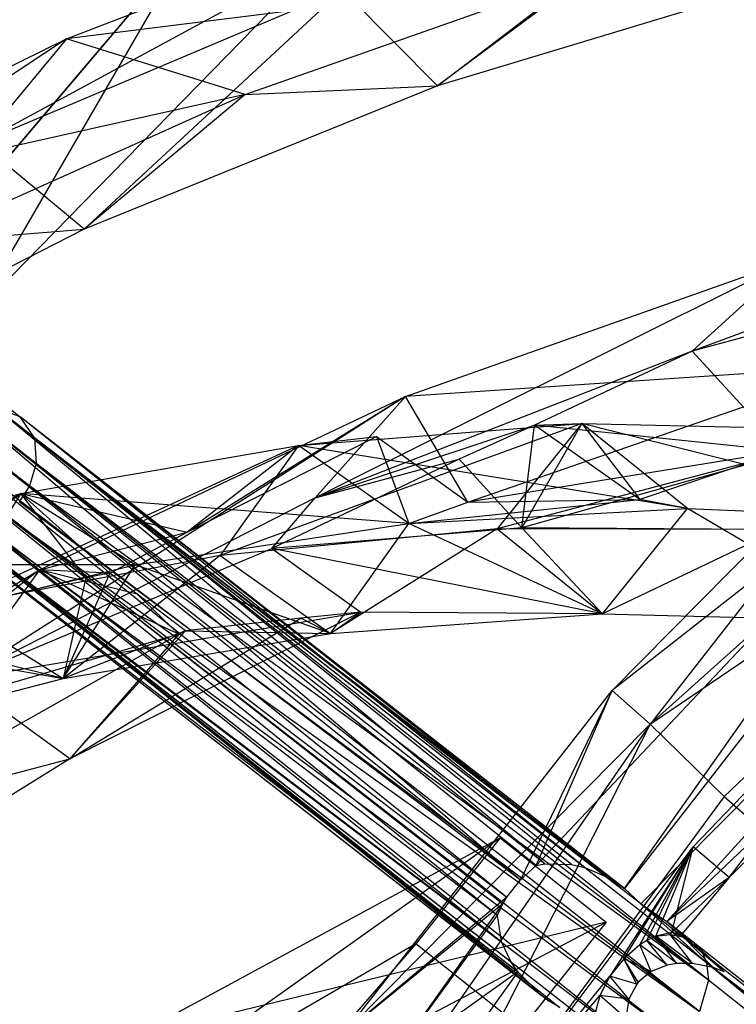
# Model space of a CAD drawing. Extents: x 5.4 to 34.8, y -14.7 to 14.7.
# Tile 66 of 251: x 12.6 to 14.2, y 4.8 to 6.9. Entities that reach past the tile are written whole.
import ezdxf

# ---------------------------------------------------------------- set-up
doc = ezdxf.new("R2010")
doc.units = 0
doc.header["$LTSCALE"] = 2.54
doc.layers.get('0').update_dxf_attribs({"color": 13, "linetype": 'CONTINUOUS'})

# ---------------------------------------------------------------- blocks, each defined once
blk = doc.blocks.new('BOHO_S_PM_7777_STL')
at = {"color": 0}
for p, q in [((12.5045, 6.2969, 19.3975), (13.6449, 7.4648, 19.3975)), ((13.6449, 7.4648, 19.3975), (12.5045, 6.2969, 19.1975)), ((12.5045, 6.2969, 19.1975), (13.6449, 7.4648, 19.1975)), ((13.6449, 7.4648, 19.3975), (12.5045, 6.2969, 19.1975)), ((12.5045, 6.2969, 19.3975), (13.6449, 7.4648, 19.3975)), ((12.5045, 6.2969, 19.1975), (13.6449, 7.4648, 19.1975)), ((13.5277, 6.7998, 19.7575), (14.1509, 7.2786, 20.1586)), ((13.5277, 6.7998, 19.7575), (14.1509, 7.2786, 20.1586)), ((13.5295, 7.224, 19.7621), (12.5146, 6.6738, 19.3426)), ((13.5295, 7.224, 19.7621), (12.5146, 6.6738, 19.3426)), ((12.706, 6.9044, 19.3556), (13.5295, 7.224, 19.7621)), ((12.706, 6.9044, 19.3556), (13.5295, 7.224, 19.7621)), ((12.9825, 7.1203, 19.3975), (11.9328, 5.8828, 19.3975)), ((11.9328, 5.8828, 19.1975), (12.9825, 7.1203, 19.1975)), ((11.9328, 5.8828, 19.1975), (12.9825, 7.1203, 19.1975)), ((11.9328, 5.8828, 19.1975), (12.9825, 7.1203, 19.3975)), ((11.9328, 5.8828, 19.1975), (12.9825, 7.1203, 19.3975)), ((12.9825, 7.1203, 19.3975), (11.9328, 5.8828, 19.3975)), ((12.9825, 7.1203, 19.3975), (12.5045, 6.2969, 19.3975)), ((12.9825, 7.1203, 19.3975), (12.5045, 6.2969, 19.3975)), ((12.9825, 7.1203, 19.1975), (12.5045, 6.2969, 19.1975)), ((12.9825, 7.1203, 19.1975), (12.5045, 6.2969, 19.1975)), ((13.8608, 7.0485, 19.8256), (12.706, 6.9044, 19.3556)), ((13.8608, 7.0485, 19.8256), (12.706, 6.9044, 19.3556)), ((13.1017, 6.7807, 19.4422), (13.8608, 7.0485, 19.8256)), ((13.1017, 6.7807, 19.4422), (13.8608, 7.0485, 19.8256)), ((13.8608, 7.0485, 19.8256), (13.5277, 6.7998, 19.7575)), ((13.8608, 7.0485, 19.8256), (13.5277, 6.7998, 19.7575)), ((14.3399, 7.0457, 20.1641), (13.5277, 6.7998, 19.7575)), ((14.3399, 7.0457, 20.1641), (13.5277, 6.7998, 19.7575)), ((13.3166, 7.0129, 19.7535), (12.5146, 6.6738, 19.3426)), ((13.3166, 7.0129, 19.7535), (12.5146, 6.6738, 19.3426)), ((12.7454, 6.4822, 19.3432), (13.3166, 7.0129, 19.7535)), ((12.7454, 6.4822, 19.3432), (13.3166, 7.0129, 19.7535)), ((13.5277, 6.7998, 19.7575), (13.3166, 7.0129, 19.7535)), ((13.5277, 6.7998, 19.7575), (13.3166, 7.0129, 19.7535)), ((11.4676, 6.9543, 17.3011), (12.6032, 6.0671, 19.1677)), ((11.4676, 6.9543, 17.3011), (12.6032, 6.0671, 19.1677)), ((12.635, 6.0199, 19.1224), (11.5021, 6.905, 17.2602)), ((12.635, 6.0199, 19.1224), (11.5021, 6.905, 17.2602)), ((12.706, 6.9044, 19.3556), (11.7474, 6.2682, 18.9239)), ((12.706, 6.9044, 19.3556), (11.7474, 6.2682, 18.9239)), ((11.9159, 6.5157, 18.9428), (12.706, 6.9044, 19.3556)), ((11.9159, 6.5157, 18.9428), (12.706, 6.9044, 19.3556)), ((12.706, 6.9044, 19.3556), (12.5146, 6.6738, 19.3426)), ((12.706, 6.9044, 19.3556), (12.5146, 6.6738, 19.3426)), ((13.1017, 6.7807, 19.4422), (12.706, 6.9044, 19.3556)), ((13.1017, 6.7807, 19.4422), (12.706, 6.9044, 19.3556)), ((12.6387, 5.9632, 19.0906), (11.5078, 6.8468, 17.2316)), ((12.6387, 5.9632, 19.0906), (11.5078, 6.8468, 17.2316)), ((12.6237, 5.914, 19.0752), (11.4936, 6.7969, 17.2177)), ((12.6237, 5.914, 19.0752), (11.4936, 6.7969, 17.2177)), ((13.5277, 6.7998, 19.7575), (12.7454, 6.4822, 19.3432)), ((13.5277, 6.7998, 19.7575), (12.7454, 6.4822, 19.3432)), ((13.1017, 6.7807, 19.4422), (13.5277, 6.7998, 19.7575)), ((13.1017, 6.7807, 19.4422), (13.5277, 6.7998, 19.7575)), ((13.1017, 6.7807, 19.4422), (11.9159, 6.5157, 18.9428)), ((13.1017, 6.7807, 19.4422), (11.9159, 6.5157, 18.9428)), ((12.3695, 6.4521, 19.0518), (13.1017, 6.7807, 19.4422)), ((12.3695, 6.4521, 19.0518), (13.1017, 6.7807, 19.4422)), ((13.1017, 6.7807, 19.4422), (12.7454, 6.4822, 19.3432)), ((13.1017, 6.7807, 19.4422), (12.7454, 6.4822, 19.3432)), ((12.7454, 6.4822, 19.3432), (12.5146, 6.6738, 19.3426)), ((12.7454, 6.4822, 19.3432), (12.5146, 6.6738, 19.3426)), ((15.4057, 6.6527, 21.4802), (13.9986, 5.3858, 21.4802)), ((15.4057, 6.6527, 21.4802), (13.9986, 5.3858, 21.4802)), ((15.2148, 6.6302, 21.3575), (14.0914, 6.2123, 20.9587)), ((15.2148, 6.6302, 21.3575), (14.0914, 6.2123, 20.9587)), ((12.7454, 6.4822, 19.3432), (11.9956, 6.0996, 18.9191)), ((12.7454, 6.4822, 19.3432), (11.9956, 6.0996, 18.9191)), ((12.3695, 6.4521, 19.0518), (12.7454, 6.4822, 19.3432)), ((12.3695, 6.4521, 19.0518), (12.7454, 6.4822, 19.3432)), ((14.9737, 6.4518, 21.3575), (14.0914, 6.2123, 20.9587)), ((14.9737, 6.4518, 21.3575), (14.0914, 6.2123, 20.9587)), ((14.3128, 6.4147, 20.9601), (13.2568, 5.8876, 20.5597)), ((14.3128, 6.4147, 20.9601), (13.2568, 5.8876, 20.5597)), ((13.4562, 6.1115, 20.5628), (14.3128, 6.4147, 20.9601)), ((13.4562, 6.1115, 20.5628), (14.3128, 6.4147, 20.9601)), ((14.3128, 6.4147, 20.9601), (14.0914, 6.2123, 20.9587)), ((14.3128, 6.4147, 20.9601), (14.0914, 6.2123, 20.9587)), ((14.8948, 6.2497, 21.076), (13.9411, 5.0218, 21.0793)), ((14.8948, 6.2497, 21.076), (13.9411, 5.0218, 21.0793)), ((14.0914, 6.2123, 20.9587), (13.2568, 5.8876, 20.5597)), ((14.0914, 6.2123, 20.9587), (13.2568, 5.8876, 20.5597)), ((14.0914, 6.2123, 20.9587), (13.7419, 6.0482, 20.7812)), ((14.0914, 6.2123, 20.9587), (13.7419, 6.0482, 20.7812)), ((14.0914, 6.2123, 20.9587), (14.294, 5.9909, 20.962)), ((14.0914, 6.2123, 20.9587), (14.294, 5.9909, 20.962)), ((14.4646, 6.179, 20.94), (13.4562, 6.1115, 20.5628)), ((14.4646, 6.179, 20.94), (13.4562, 6.1115, 20.5628)), ((13.5945, 5.8775, 20.5259), (14.4646, 6.179, 20.94)), ((13.5945, 5.8775, 20.5259), (14.4646, 6.179, 20.94)), ((13.9986, 5.3858, 21.4802), (15.131, 6.1573, 21.4844)), ((13.9986, 5.3858, 21.4802), (15.131, 6.1573, 21.4844)), ((15.131, 6.1573, 21.4844), (14.1622, 5.2253, 21.4844)), ((15.131, 6.1573, 21.4844), (14.1622, 5.2253, 21.4844)), ((13.9138, 5.4604, 21.276), (14.5897, 6.1442, 21.276)), ((13.9138, 5.4604, 21.276), (14.5897, 6.1442, 21.276)), ((14.5897, 6.1442, 21.276), (13.9986, 5.3858, 21.4802)), ((14.5897, 6.1442, 21.276), (13.9986, 5.3858, 21.4802)), ((13.4562, 6.1115, 20.5628), (12.4705, 5.4851, 20.1586)), ((13.4562, 6.1115, 20.5628), (12.4705, 5.4851, 20.1586)), ((12.6464, 5.728, 20.164), (13.4562, 6.1115, 20.5628)), ((12.6464, 5.728, 20.164), (13.4562, 6.1115, 20.5628)), ((13.4562, 6.1115, 20.5628), (12.9728, 5.8111, 20.2966)), ((13.4562, 6.1115, 20.5628), (12.9728, 5.8111, 20.2966)), ((13.4562, 6.1115, 20.5628), (13.2568, 5.8876, 20.5597)), ((13.4562, 6.1115, 20.5628), (13.2568, 5.8876, 20.5597)), ((13.5945, 5.8775, 20.5259), (13.4562, 6.1115, 20.5628)), ((13.5945, 5.8775, 20.5259), (13.4562, 6.1115, 20.5628)), ((12.5497, 6.0865, 19.2131), (13.8539, 5.0681, 21.0776)), ((12.6032, 6.0671, 19.1677), (12.5497, 6.0865, 19.2131)), ((13.7648, 5.0765, 21.0762), (12.5497, 6.0865, 19.2131)), ((13.7648, 5.0765, 21.0762), (12.5497, 6.0865, 19.2131)), ((13.8241, 5.0753, 21.0771), (12.5497, 6.0865, 19.2131)), ((13.8241, 5.0753, 21.0771), (12.5497, 6.0865, 19.2131)), ((12.5497, 6.0865, 19.2131), (13.8539, 5.0681, 21.0776)), ((12.6032, 6.0671, 19.1677), (12.5497, 6.0865, 19.2131)), ((13.9775, 4.9879, 21.0802), (15.0815, 6.1014, 21.0802)), ((13.9775, 4.9879, 21.0802), (15.0815, 6.1014, 21.0802)), ((15.0815, 6.1014, 21.0802), (14.035, 4.9485, 21.2058)), ((15.0815, 6.1014, 21.0802), (14.035, 4.9485, 21.2058)), ((13.7461, 5.0725, 21.076), (12.4938, 6.0764, 19.2449)), ((12.4938, 6.0764, 19.2449), (13.7109, 5.0412, 21.0896)), ((13.7461, 5.0725, 21.076), (12.4938, 6.0764, 19.2449)), ((13.7648, 5.0765, 21.0762), (12.4938, 6.0764, 19.2449)), ((13.7648, 5.0765, 21.0762), (12.4938, 6.0764, 19.2449)), ((12.4938, 6.0764, 19.2449), (13.7109, 5.0412, 21.0896)), ((13.8539, 5.0681, 21.0776), (12.6032, 6.0671, 19.1677)), ((13.8539, 5.0681, 21.0776), (12.6032, 6.0671, 19.1677)), ((13.9013, 5.0479, 21.0785), (12.6032, 6.0671, 19.1677)), ((13.9013, 5.0479, 21.0785), (12.6032, 6.0671, 19.1677)), ((13.9411, 5.0218, 21.0793), (12.6032, 6.0671, 19.1677)), ((12.635, 6.0199, 19.1224), (12.6032, 6.0671, 19.1677)), ((13.9411, 5.0218, 21.0793), (12.6032, 6.0671, 19.1677)), ((12.635, 6.0199, 19.1224), (12.6032, 6.0671, 19.1677)), ((12.4498, 6.0499, 19.2603), (13.7109, 5.0412, 21.0896)), ((12.4498, 6.0499, 19.2603), (13.7109, 5.0412, 21.0896)), ((13.8469, 6.0521, 20.8625), (13.046, 5.7599, 20.3987)), ((13.8469, 6.0521, 20.8625), (13.046, 5.7599, 20.3987)), ((13.2194, 6.0034, 20.3758), (13.8469, 6.0521, 20.8625)), ((13.2194, 6.0034, 20.3758), (13.8469, 6.0521, 20.8625)), ((13.2568, 5.8876, 20.5597), (13.7419, 6.0482, 20.7812)), ((13.2568, 5.8876, 20.5597), (13.7419, 6.0482, 20.7812)), ((13.7419, 6.0482, 20.7812), (13.575, 5.973, 20.6977)), ((13.7419, 6.0482, 20.7812), (13.575, 5.973, 20.6977)), ((13.8469, 6.0521, 20.8625), (13.6592, 5.8187, 20.8745)), ((13.8469, 6.0521, 20.8625), (13.6592, 5.8187, 20.8745)), ((13.8469, 6.0521, 20.8625), (13.7139, 5.821, 20.9169)), ((13.8469, 6.0521, 20.8625), (13.7139, 5.821, 20.9169)), ((13.7139, 5.821, 20.9169), (13.7419, 6.0482, 20.7812)), ((13.7139, 5.821, 20.9169), (13.7419, 6.0482, 20.7812)), ((13.7419, 6.0482, 20.7812), (13.8469, 6.0521, 20.8625)), ((13.7419, 6.0482, 20.7812), (13.8469, 6.0521, 20.8625)), ((13.9752, 5.8837, 20.8093), (13.7419, 6.0482, 20.7812)), ((13.9752, 5.8837, 20.8093), (13.7419, 6.0482, 20.7812)), ((14.294, 5.9909, 20.962), (13.7419, 6.0482, 20.7812)), ((14.294, 5.9909, 20.962), (13.7419, 6.0482, 20.7812)), ((13.7461, 5.0725, 21.076), (14.6702, 6.0548, 21.076)), ((13.7461, 5.0725, 21.076), (14.6702, 6.0548, 21.076)), ((14.7064, 5.8352, 21.3575), (13.8469, 6.0521, 20.8625)), ((13.8469, 6.0521, 20.8625), (14.4852, 6.0378, 21.3575)), ((14.7064, 5.8352, 21.3575), (13.8469, 6.0521, 20.8625)), ((14.0806, 5.864, 20.8719), (13.8469, 6.0521, 20.8625)), ((14.0806, 5.864, 20.8719), (13.8469, 6.0521, 20.8625)), ((13.8469, 6.0521, 20.8625), (14.4852, 6.0378, 21.3575)), ((13.8469, 6.0521, 20.8625), (13.9752, 5.8837, 20.8093)), ((14.0806, 5.864, 20.8719), (13.8469, 6.0521, 20.8625)), ((13.8469, 6.0521, 20.8625), (13.9752, 5.8837, 20.8093)), ((13.8469, 6.0521, 20.8625), (14.4852, 6.0378, 21.3575)), ((14.6702, 6.0548, 21.076), (13.9138, 5.4604, 21.276)), ((14.6702, 6.0548, 21.076), (13.9138, 5.4604, 21.276)), ((13.9411, 5.0218, 21.0793), (14.6702, 6.0548, 21.076)), ((13.9411, 5.0218, 21.0793), (14.6702, 6.0548, 21.076)), ((12.9728, 5.8111, 20.2966), (13.3926, 6.0229, 20.5104)), ((12.9728, 5.8111, 20.2966), (13.3926, 6.0229, 20.5104)), ((13.2194, 6.0034, 20.3758), (13.3926, 6.0229, 20.5104)), ((13.2194, 6.0034, 20.3758), (13.3926, 6.0229, 20.5104)), ((13.3926, 6.0229, 20.5104), (13.464, 5.8302, 20.3941)), ((13.3926, 6.0229, 20.5104), (13.464, 5.8302, 20.3941)), ((13.3926, 6.0229, 20.5104), (13.5945, 5.8775, 20.5259)), ((13.3926, 6.0229, 20.5104), (13.5945, 5.8775, 20.5259)), ((14.4852, 6.0378, 21.3575), (13.6592, 5.8187, 20.8745)), ((14.4852, 6.0378, 21.3575), (13.6592, 5.8187, 20.8745)), ((14.4852, 6.0378, 21.3575), (13.7139, 5.821, 20.9169)), ((14.4852, 6.0378, 21.3575), (13.7139, 5.821, 20.9169)), ((12.4203, 6.0196, 19.2641), (13.7109, 5.0412, 21.0896)), ((12.4203, 6.0196, 19.2641), (13.7109, 5.0412, 21.0896)), ((12.4203, 6.0196, 19.2641), (13.6809, 5.0025, 21.0893)), ((12.4203, 6.0196, 19.2641), (13.6809, 5.0025, 21.0893)), ((13.2194, 6.0034, 20.3758), (12.4446, 5.6455, 19.9279)), ((13.2194, 6.0034, 20.3758), (12.4446, 5.6455, 19.9279)), ((12.6045, 5.8972, 19.8953), (13.2194, 6.0034, 20.3758)), ((12.6045, 5.8972, 19.8953), (13.2194, 6.0034, 20.3758)), ((12.6045, 5.8972, 19.8953), (13.2194, 6.0034, 20.3758)), ((13.9775, 4.9879, 21.0802), (12.635, 6.0199, 19.1224)), ((12.635, 6.0199, 19.1224), (13.9411, 5.0218, 21.0793)), ((12.635, 6.0199, 19.1224), (13.9411, 5.0218, 21.0793)), ((12.635, 6.0199, 19.1224), (12.6387, 5.9632, 19.0906)), ((14.1232, 4.8572, 21.2358), (12.635, 6.0199, 19.1224)), ((13.9775, 4.9879, 21.0802), (12.635, 6.0199, 19.1224)), ((14.1232, 4.8572, 21.2358), (12.635, 6.0199, 19.1224)), ((14.1272, 4.819, 21.2105), (12.635, 6.0199, 19.1224)), ((12.635, 6.0199, 19.1224), (12.6387, 5.9632, 19.0906)), ((14.1272, 4.819, 21.2105), (12.635, 6.0199, 19.1224)), ((13.2194, 6.0034, 20.3758), (12.9728, 5.8111, 20.2966)), ((13.2194, 6.0034, 20.3758), (12.9728, 5.8111, 20.2966)), ((13.2194, 6.0034, 20.3758), (13.046, 5.7599, 20.3987)), ((13.2194, 6.0034, 20.3758), (13.046, 5.7599, 20.3987)), ((14.0806, 5.864, 20.8719), (13.2194, 6.0034, 20.3758)), ((14.0806, 5.864, 20.8719), (13.2194, 6.0034, 20.3758)), ((13.464, 5.8302, 20.3941), (13.2194, 6.0034, 20.3758)), ((13.464, 5.8302, 20.3941), (13.2194, 6.0034, 20.3758)), ((13.464, 5.8302, 20.3941), (13.2194, 6.0034, 20.3758)), ((15.1534, 6.0142, 21.2845), (14.035, 4.9485, 21.2058)), ((15.1534, 6.0142, 21.2845), (14.035, 4.9485, 21.2058)), ((15.1534, 6.0142, 21.2845), (14.173, 5.0465, 21.2845)), ((15.1534, 6.0142, 21.2845), (14.173, 5.0465, 21.2845)), ((12.3981, 5.9837, 19.2603), (13.6809, 5.0025, 21.0893)), ((12.3981, 5.9837, 19.2603), (13.6809, 5.0025, 21.0893)), ((12.3981, 5.9837, 19.2603), (13.6723, 4.9881, 21.0859)), ((12.3981, 5.9837, 19.2603), (13.6723, 4.9881, 21.0859)), ((12.3981, 5.9837, 19.2603), (13.66, 4.9624, 21.076)), ((12.3981, 5.9837, 19.2603), (13.66, 4.9624, 21.076)), ((14.294, 5.9909, 20.962), (13.5945, 5.8775, 20.5259)), ((14.294, 5.9909, 20.962), (13.5945, 5.8775, 20.5259)), ((14.294, 5.9909, 20.962), (13.9752, 5.8837, 20.8093)), ((14.294, 5.9909, 20.962), (13.9752, 5.8837, 20.8093)), ((12.6387, 5.9632, 19.0906), (12.6237, 5.914, 19.0752)), ((12.6387, 5.9632, 19.0906), (12.6237, 5.914, 19.0752)), ((14.1272, 4.819, 21.2105), (12.6387, 5.9632, 19.0906)), ((14.1272, 4.819, 21.2105), (12.6387, 5.9632, 19.0906)), ((13.575, 5.973, 20.6977), (13.1602, 5.7753, 20.4875)), ((13.575, 5.973, 20.6977), (13.1602, 5.7753, 20.4875)), ((13.2568, 5.8876, 20.5597), (13.575, 5.973, 20.6977)), ((13.2568, 5.8876, 20.5597), (13.575, 5.973, 20.6977)), ((13.7139, 5.821, 20.9169), (13.575, 5.973, 20.6977)), ((13.7139, 5.821, 20.9169), (13.575, 5.973, 20.6977)), ((12.383, 5.9346, 19.2449), (13.66, 4.9624, 21.076)), ((12.383, 5.9346, 19.2449), (13.66, 4.9624, 21.076)), ((12.383, 5.9346, 19.2449), (13.6692, 4.904, 21.0768)), ((12.383, 5.9346, 19.2449), (13.6692, 4.904, 21.0768)), ((12.6237, 5.914, 19.0752), (12.6014, 5.8781, 19.0713)), ((12.6237, 5.914, 19.0752), (12.6014, 5.8781, 19.0713)), ((14.1272, 4.819, 21.2105), (12.6237, 5.914, 19.0752)), ((14.1272, 4.819, 21.2105), (12.6237, 5.914, 19.0752)), ((14.1077, 4.7497, 21.1845), (12.6237, 5.914, 19.0752)), ((14.1077, 4.7497, 21.1845), (12.6237, 5.914, 19.0752)), ((12.6045, 5.8972, 19.8953), (11.8566, 5.4808, 19.4599)), ((12.6045, 5.8972, 19.8953), (11.8566, 5.4808, 19.4599)), ((12.0038, 5.7391, 19.4188), (12.6045, 5.8972, 19.8953)), ((12.0038, 5.7391, 19.4188), (12.6045, 5.8972, 19.8953)), ((12.0038, 5.7391, 19.4188), (12.6045, 5.8972, 19.8953)), ((12.1817, 5.5783, 19.7198), (12.6045, 5.8972, 19.8953)), ((12.1817, 5.5783, 19.7198), (12.6045, 5.8972, 19.8953)), ((12.6045, 5.8972, 19.8953), (12.4446, 5.6455, 19.9279)), ((12.6045, 5.8972, 19.8953), (12.4446, 5.6455, 19.9279)), ((13.464, 5.8302, 20.3941), (12.6045, 5.8972, 19.8953)), ((13.464, 5.8302, 20.3941), (12.6045, 5.8972, 19.8953)), ((12.8582, 5.7388, 19.922), (12.6045, 5.8972, 19.8953)), ((12.8582, 5.7388, 19.922), (12.6045, 5.8972, 19.8953)), ((12.6045, 5.8972, 19.8953), (12.9728, 5.8111, 20.2966)), ((12.6045, 5.8972, 19.8953), (12.9728, 5.8111, 20.2966)), ((12.6045, 5.8972, 19.8953), (12.8022, 5.7202, 20.2086)), ((12.7484, 5.7102, 20.1665), (12.6045, 5.8972, 19.8953)), ((12.7484, 5.7102, 20.1665), (12.6045, 5.8972, 19.8953)), ((12.6045, 5.8972, 19.8953), (12.8022, 5.7202, 20.2086)), ((13.6903, 4.8589, 21.0776), (12.3868, 5.8779, 19.2131)), ((12.3868, 5.8779, 19.2131), (13.7051, 4.8372, 21.078)), ((13.6903, 4.8589, 21.0776), (12.3868, 5.8779, 19.2131)), ((13.6692, 4.904, 21.0768), (12.3868, 5.8779, 19.2131)), ((12.3868, 5.8779, 19.2131), (13.7051, 4.8372, 21.078)), ((13.6692, 4.904, 21.0768), (12.3868, 5.8779, 19.2131)), ((13.2568, 5.8876, 20.5597), (12.4705, 5.4851, 20.1586)), ((13.2568, 5.8876, 20.5597), (12.4705, 5.4851, 20.1586)), ((14.1077, 4.7497, 21.1845), (12.6014, 5.8781, 19.0713)), ((14.1077, 4.7497, 21.1845), (12.6014, 5.8781, 19.0713)), ((13.1602, 5.7753, 20.4875), (13.2568, 5.8876, 20.5597)), ((13.1602, 5.7753, 20.4875), (13.2568, 5.8876, 20.5597)), ((13.464, 5.8302, 20.3941), (13.9752, 5.8837, 20.8093)), ((13.464, 5.8302, 20.3941), (13.9752, 5.8837, 20.8093)), ((13.464, 5.8302, 20.3941), (13.5945, 5.8775, 20.5259)), ((13.464, 5.8302, 20.3941), (13.5945, 5.8775, 20.5259)), ((13.5945, 5.8775, 20.5259), (13.9752, 5.8837, 20.8093)), ((13.5945, 5.8775, 20.5259), (13.9752, 5.8837, 20.8093)), ((14.0806, 5.864, 20.8719), (13.9752, 5.8837, 20.8093)), ((14.0806, 5.864, 20.8719), (13.9752, 5.8837, 20.8093)), ((12.5719, 5.8479, 19.0752), (14.0605, 4.6894, 21.1845)), ((12.5719, 5.8479, 19.0752), (14.0605, 4.6894, 21.1845)), ((12.5719, 5.8479, 19.0752), (14.1077, 4.7497, 21.1845)), ((12.5719, 5.8479, 19.0752), (14.1077, 4.7497, 21.1845)), ((13.464, 5.8302, 20.3941), (14.0806, 5.864, 20.8719)), ((13.464, 5.8302, 20.3941), (14.0806, 5.864, 20.8719)), ((13.464, 5.8302, 20.3941), (14.0806, 5.864, 20.8719)), ((13.893, 5.6306, 20.8839), (14.0806, 5.864, 20.8719)), ((13.893, 5.6306, 20.8839), (14.0806, 5.864, 20.8719)), ((14.5037, 5.614, 21.3575), (14.0806, 5.864, 20.8719)), ((14.0806, 5.864, 20.8719), (14.7064, 5.8352, 21.3575)), ((14.5037, 5.614, 21.3575), (14.0806, 5.864, 20.8719)), ((14.0806, 5.864, 20.8719), (14.7064, 5.8352, 21.3575)), ((12.4185, 5.8307, 19.1677), (13.7566, 4.7853, 21.0794)), ((13.7051, 4.8372, 21.078), (12.4185, 5.8307, 19.1677)), ((12.4185, 5.8307, 19.1677), (13.7566, 4.7853, 21.0794)), ((12.4185, 5.8307, 19.1677), (13.7746, 4.7723, 21.0798)), ((12.4185, 5.8307, 19.1677), (13.7746, 4.7723, 21.0798)), ((13.7051, 4.8372, 21.078), (12.4185, 5.8307, 19.1677)), ((12.8582, 5.7388, 19.922), (13.464, 5.8302, 20.3941)), ((12.8582, 5.7388, 19.922), (13.464, 5.8302, 20.3941)), ((13.2906, 5.5867, 20.417), (13.464, 5.8302, 20.3941)), ((13.2906, 5.5867, 20.417), (13.464, 5.8302, 20.3941)), ((13.893, 5.6306, 20.8839), (13.464, 5.8302, 20.3941)), ((13.893, 5.6306, 20.8839), (13.464, 5.8302, 20.3941)), ((12.472, 5.8113, 19.1224), (13.7746, 4.7723, 21.0798)), ((12.472, 5.8113, 19.1224), (13.7746, 4.7723, 21.0798)), ((12.472, 5.8113, 19.1224), (13.798, 4.7583, 21.0802)), ((12.472, 5.8113, 19.1224), (13.798, 4.7583, 21.0802)), ((12.472, 5.8113, 19.1224), (13.9602, 4.6486, 21.2358)), ((12.472, 5.8113, 19.1224), (13.9602, 4.6486, 21.2358)), ((12.472, 5.8113, 19.1224), (13.998, 4.6539, 21.2106)), ((12.472, 5.8113, 19.1224), (13.998, 4.6539, 21.2106)), ((12.5279, 5.8213, 19.0906), (13.998, 4.6539, 21.2106)), ((12.5279, 5.8213, 19.0906), (13.998, 4.6539, 21.2106)), ((12.5279, 5.8213, 19.0906), (14.0605, 4.6894, 21.1845)), ((12.5279, 5.8213, 19.0906), (14.0605, 4.6894, 21.1845)), ((12.6464, 5.728, 20.164), (12.9728, 5.8111, 20.2966)), ((12.6464, 5.728, 20.164), (12.9728, 5.8111, 20.2966)), ((12.8022, 5.7202, 20.2086), (12.9728, 5.8111, 20.2966)), ((12.8022, 5.7202, 20.2086), (12.9728, 5.8111, 20.2966)), ((13.6592, 5.8187, 20.8745), (13.046, 5.7599, 20.3987)), ((13.6592, 5.8187, 20.8745), (13.046, 5.7599, 20.3987)), ((13.7139, 5.821, 20.9169), (13.1602, 5.7753, 20.4875)), ((13.7139, 5.821, 20.9169), (13.1602, 5.7753, 20.4875)), ((13.6592, 5.8187, 20.8745), (13.2906, 5.5867, 20.417)), ((13.6592, 5.8187, 20.8745), (13.2906, 5.5867, 20.417)), ((14.2825, 5.8167, 21.3575), (13.6592, 5.8187, 20.8745)), ((13.6592, 5.8187, 20.8745), (13.893, 5.6306, 20.8839)), ((13.6592, 5.8187, 20.8745), (13.893, 5.6306, 20.8839)), ((14.2825, 5.8167, 21.3575), (13.6592, 5.8187, 20.8745)), ((14.2825, 5.8167, 21.3575), (13.7139, 5.821, 20.9169)), ((13.7139, 5.821, 20.9169), (13.893, 5.6306, 20.8839)), ((13.7139, 5.821, 20.9169), (13.893, 5.6306, 20.8839)), ((14.2825, 5.8167, 21.3575), (13.7139, 5.821, 20.9169)), ((14.2825, 5.8167, 21.3575), (13.893, 5.6306, 20.8839)), ((14.2825, 5.8167, 21.3575), (13.893, 5.6306, 20.8839)), ((14.2825, 5.8167, 21.3575), (13.893, 5.6306, 20.8839)), ((14.0932, 5.1142, 21.4584), (14.7536, 5.8036, 21.4584)), ((14.173, 5.0465, 21.2845), (14.7536, 5.8036, 21.4584)), ((14.173, 5.0465, 21.2845), (14.7536, 5.8036, 21.4584)), ((13.046, 5.7599, 20.3987), (12.4446, 5.6455, 19.9279)), ((13.046, 5.7599, 20.3987), (12.4446, 5.6455, 19.9279)), ((12.4705, 5.4851, 20.1586), (13.1602, 5.7753, 20.4875)), ((12.4705, 5.4851, 20.1586), (13.1602, 5.7753, 20.4875)), ((13.046, 5.7599, 20.3987), (12.6984, 5.487, 19.9546)), ((13.046, 5.7599, 20.3987), (12.6984, 5.487, 19.9546)), ((13.046, 5.7599, 20.3987), (13.2906, 5.5867, 20.417)), ((13.046, 5.7599, 20.3987), (13.2906, 5.5867, 20.417)), ((13.893, 5.6306, 20.8839), (13.1602, 5.7753, 20.4875)), ((13.1602, 5.7753, 20.4875), (13.3579, 5.6337, 20.5025)), ((13.893, 5.6306, 20.8839), (13.1602, 5.7753, 20.4875)), ((13.1602, 5.7753, 20.4875), (13.3579, 5.6337, 20.5025)), ((12.8582, 5.7388, 19.922), (12.0038, 5.7391, 19.4188)), ((12.8582, 5.7388, 19.922), (12.0038, 5.7391, 19.4188)), ((12.265, 5.5951, 19.4536), (12.8582, 5.7388, 19.922)), ((12.265, 5.5951, 19.4536), (12.8582, 5.7388, 19.922)), ((12.6984, 5.487, 19.9546), (12.8582, 5.7388, 19.922)), ((12.6984, 5.487, 19.9546), (12.8582, 5.7388, 19.922)), ((13.2906, 5.5867, 20.417), (12.8582, 5.7388, 19.922)), ((13.2906, 5.5867, 20.417), (12.8582, 5.7388, 19.922)), ((12.6464, 5.728, 20.164), (11.7334, 5.0126, 19.7535)), ((12.6464, 5.728, 20.164), (11.7334, 5.0126, 19.7535)), ((11.8845, 5.2716, 19.7621), (12.6464, 5.728, 20.164)), ((11.8845, 5.2716, 19.7621), (12.6464, 5.728, 20.164)), ((12.6464, 5.728, 20.164), (12.4705, 5.4851, 20.1586)), ((12.6464, 5.728, 20.164), (12.4705, 5.4851, 20.1586)), ((12.8022, 5.7202, 20.2086), (12.6464, 5.728, 20.164)), ((12.8627, 5.6741, 20.2095), (12.6464, 5.728, 20.164)), ((12.8022, 5.7202, 20.2086), (12.6464, 5.728, 20.164)), ((12.8627, 5.6741, 20.2095), (12.6464, 5.728, 20.164)), ((12.9545, 5.5853, 20.2033), (12.6464, 5.728, 20.164)), ((12.9545, 5.5853, 20.2033), (12.6464, 5.728, 20.164)), ((12.8022, 5.7202, 20.2086), (12.6984, 5.487, 19.9546)), ((12.8022, 5.7202, 20.2086), (12.6984, 5.487, 19.9546)), ((12.8022, 5.7202, 20.2086), (12.7484, 5.7102, 20.1665)), ((12.8022, 5.7202, 20.2086), (12.7484, 5.7102, 20.1665)), ((12.8627, 5.6741, 20.2095), (12.8022, 5.7202, 20.2086)), ((12.8627, 5.6741, 20.2095), (12.8022, 5.7202, 20.2086)), ((12.7484, 5.7102, 20.1665), (12.1817, 5.5783, 19.7198)), ((12.7484, 5.7102, 20.1665), (12.1817, 5.5783, 19.7198)), ((12.7484, 5.7102, 20.1665), (12.6984, 5.487, 19.9546)), ((12.7484, 5.7102, 20.1665), (12.6984, 5.487, 19.9546)), ((12.9696, 5.5929, 20.2111), (12.8627, 5.6741, 20.2095)), ((12.9696, 5.5929, 20.2111), (12.8627, 5.6741, 20.2095)), ((12.9545, 5.5853, 20.2033), (12.8627, 5.6741, 20.2095)), ((12.9545, 5.5853, 20.2033), (12.8627, 5.6741, 20.2095)), ((12.4446, 5.6455, 19.9279), (12.6984, 5.487, 19.9546)), ((12.4446, 5.6455, 19.9279), (12.6984, 5.487, 19.9546)), ((12.4705, 5.4851, 20.1586), (13.3579, 5.6337, 20.5025)), ((12.4705, 5.4851, 20.1586), (13.3579, 5.6337, 20.5025)), ((13.3579, 5.6337, 20.5025), (12.7134, 5.3091, 20.1641)), ((13.3579, 5.6337, 20.5025), (12.7134, 5.3091, 20.1641)), ((13.3579, 5.6337, 20.5025), (13.2246, 5.6209, 20.4016)), ((13.3579, 5.6337, 20.5025), (13.2246, 5.6209, 20.4016)), ((13.2906, 5.5867, 20.417), (13.3579, 5.6337, 20.5025)), ((13.2906, 5.5867, 20.417), (13.3579, 5.6337, 20.5025)), ((13.2906, 5.5867, 20.417), (13.893, 5.6306, 20.8839)), ((13.2906, 5.5867, 20.417), (13.893, 5.6306, 20.8839)), ((13.2906, 5.5867, 20.417), (13.893, 5.6306, 20.8839)), ((13.893, 5.6306, 20.8839), (13.3579, 5.6337, 20.5025)), ((13.893, 5.6306, 20.8839), (13.3579, 5.6337, 20.5025)), ((13.893, 5.6306, 20.8839), (14.5037, 5.614, 21.3575)), ((13.893, 5.6306, 20.8839), (14.5037, 5.614, 21.3575)), ((12.7134, 5.3091, 20.1641), (13.2246, 5.6209, 20.4016)), ((12.7134, 5.3091, 20.1641), (13.2246, 5.6209, 20.4016)), ((13.2246, 5.6209, 20.4016), (12.9696, 5.5929, 20.2111)), ((13.2246, 5.6209, 20.4016), (12.9696, 5.5929, 20.2111)), ((13.2906, 5.5867, 20.417), (13.2246, 5.6209, 20.4016)), ((13.2906, 5.5867, 20.417), (13.2246, 5.6209, 20.4016)), ((12.9545, 5.5853, 20.2033), (11.8845, 5.2716, 19.7621)), ((12.9545, 5.5853, 20.2033), (11.8845, 5.2716, 19.7621)), ((12.2499, 5.1878, 19.8256), (12.9545, 5.5853, 20.2033)), ((12.2499, 5.1878, 19.8256), (12.9545, 5.5853, 20.2033)), ((12.6984, 5.487, 19.9546), (12.265, 5.5951, 19.4536)), ((12.6984, 5.487, 19.9546), (12.265, 5.5951, 19.4536)), ((12.9696, 5.5929, 20.2111), (12.6984, 5.487, 19.9546)), ((12.9696, 5.5929, 20.2111), (12.6984, 5.487, 19.9546)), ((12.6984, 5.487, 19.9546), (13.2906, 5.5867, 20.417)), ((12.6984, 5.487, 19.9546), (13.2906, 5.5867, 20.417)), ((12.6984, 5.487, 19.9546), (13.2906, 5.5867, 20.417)), ((12.7134, 5.3091, 20.1641), (12.9696, 5.5929, 20.2111)), ((12.7134, 5.3091, 20.1641), (12.9696, 5.5929, 20.2111)), ((12.9545, 5.5853, 20.2033), (12.7134, 5.3091, 20.1641)), ((12.9545, 5.5853, 20.2033), (12.7134, 5.3091, 20.1641)), ((12.9545, 5.5853, 20.2033), (12.9696, 5.5929, 20.2111)), ((12.9545, 5.5853, 20.2033), (12.9696, 5.5929, 20.2111)), ((12.9696, 5.5929, 20.2111), (13.2906, 5.5867, 20.417)), ((12.9696, 5.5929, 20.2111), (13.2906, 5.5867, 20.417)), ((12.1817, 5.5783, 19.7198), (12.6984, 5.487, 19.9546)), ((12.1817, 5.5783, 19.7198), (12.6984, 5.487, 19.9546)), ((12.1179, 5.3368, 19.4947), (12.6984, 5.487, 19.9546)), ((12.1179, 5.3368, 19.4947), (12.6984, 5.487, 19.9546)), ((12.1179, 5.3368, 19.4947), (12.6984, 5.487, 19.9546)), ((12.7134, 5.3091, 20.1641), (12.4705, 5.4851, 20.1586)), ((12.7134, 5.3091, 20.1641), (12.4705, 5.4851, 20.1586)), ((13.3218, 4.7028, 21.276), (13.9138, 5.4604, 21.276)), ((13.3218, 4.7028, 21.276), (13.9138, 5.4604, 21.276)), ((13.9138, 5.4604, 21.276), (13.7109, 5.0412, 21.0896)), ((13.9138, 5.4604, 21.276), (13.7109, 5.0412, 21.0896)), ((13.7461, 5.0725, 21.076), (13.9138, 5.4604, 21.276)), ((13.7461, 5.0725, 21.076), (13.9138, 5.4604, 21.276)), ((13.9138, 5.4604, 21.276), (13.9986, 5.3858, 21.4802)), ((13.9138, 5.4604, 21.276), (13.9986, 5.3858, 21.4802)), ((13.9986, 5.3858, 21.4802), (12.9216, 3.8285, 21.4802)), ((13.9986, 5.3858, 21.4802), (12.9216, 3.8285, 21.4802)), ((13.3218, 4.7028, 21.276), (13.9986, 5.3858, 21.4802)), ((13.3218, 4.7028, 21.276), (13.9986, 5.3858, 21.4802)), ((13.9986, 5.3858, 21.4802), (13.3649, 4.1429, 21.4844)), ((13.9986, 5.3858, 21.4802), (13.3649, 4.1429, 21.4844)), ((13.9986, 5.3858, 21.4802), (14.1622, 5.2253, 21.4844)), ((13.9986, 5.3858, 21.4802), (14.1622, 5.2253, 21.4844)), ((12.7134, 5.3091, 20.1641), (11.9925, 4.8614, 19.7575)), ((12.7134, 5.3091, 20.1641), (11.9925, 4.8614, 19.7575)), ((12.2499, 5.1878, 19.8256), (12.7134, 5.3091, 20.1641)), ((12.2499, 5.1878, 19.8256), (12.7134, 5.3091, 20.1641)), ((14.1622, 5.2253, 21.4844), (13.3649, 4.1429, 21.4844)), ((14.1622, 5.2253, 21.4844), (13.3649, 4.1429, 21.4844)), ((14.1622, 5.2253, 21.4844), (14.9471, 4.5372, 22.4925)), ((14.1622, 5.2253, 21.4844), (14.9471, 4.5372, 22.4925)), ((13.666, 5.1342, 21.3575), (12.689, 4.4398, 20.9587)), ((13.666, 5.1342, 21.3575), (12.689, 4.4398, 20.9587)), ((12.8505, 4.6926, 20.9601), (13.666, 5.1342, 21.3575)), ((12.8505, 4.6926, 20.9601), (13.666, 5.1342, 21.3575)), ((13.666, 5.1342, 21.3575), (13.4792, 4.8994, 21.3575)), ((13.666, 5.1342, 21.3575), (13.4792, 4.8994, 21.3575)), ((13.666, 5.1342, 21.3575), (13.9008, 4.9475, 21.3575)), ((13.666, 5.1342, 21.3575), (13.9008, 4.9475, 21.3575)), ((13.5207, 4.3502, 21.4584), (14.0932, 5.1142, 21.4584)), ((14.0932, 5.1142, 21.4584), (13.9093, 4.8275, 21.3953)), ((14.0932, 5.1142, 21.4584), (13.9093, 4.8275, 21.3953)), ((13.9399, 4.8661, 21.3948), (14.0932, 5.1142, 21.4584)), ((13.9399, 4.8661, 21.3948), (14.0932, 5.1142, 21.4584)), ((13.9751, 4.8968, 21.3805), (14.0932, 5.1142, 21.4584)), ((13.9751, 4.8968, 21.3805), (14.0932, 5.1142, 21.4584)), ((13.9909, 4.9069, 21.3705), (14.0932, 5.1142, 21.4584)), ((13.9909, 4.9069, 21.3705), (14.0932, 5.1142, 21.4584)), ((14.0105, 4.9164, 21.355), (14.0932, 5.1142, 21.4584)), ((14.0105, 4.9164, 21.355), (14.0932, 5.1142, 21.4584)), ((14.0461, 4.9242, 21.3171), (14.0932, 5.1142, 21.4584)), ((14.0461, 4.9242, 21.3171), (14.0932, 5.1142, 21.4584)), ((14.173, 5.0465, 21.2845), (14.0932, 5.1142, 21.4584)), ((14.173, 5.0465, 21.2845), (14.0932, 5.1142, 21.4584)), ((13.7109, 5.0412, 21.0896), (13.7461, 5.0725, 21.076)), ((13.7109, 5.0412, 21.0896), (13.7461, 5.0725, 21.076)), ((13.7461, 5.0725, 21.076), (13.7648, 5.0765, 21.0762)), ((13.7461, 5.0725, 21.076), (13.7648, 5.0765, 21.0762)), ((13.7648, 5.0765, 21.0762), (13.8241, 5.0753, 21.0771)), ((13.7648, 5.0765, 21.0762), (13.8241, 5.0753, 21.0771)), ((13.8241, 5.0753, 21.0771), (13.8539, 5.0681, 21.0776)), ((13.8241, 5.0753, 21.0771), (13.8539, 5.0681, 21.0776)), ((13.8539, 5.0681, 21.0776), (13.9013, 5.0479, 21.0785)), ((13.8539, 5.0681, 21.0776), (13.9013, 5.0479, 21.0785)), ((13.6809, 5.0025, 21.0893), (13.7109, 5.0412, 21.0896)), ((13.6809, 5.0025, 21.0893), (13.7109, 5.0412, 21.0896)), ((13.9013, 5.0479, 21.0785), (13.9411, 5.0218, 21.0793)), ((13.9013, 5.0479, 21.0785), (13.9411, 5.0218, 21.0793)), ((14.173, 5.0465, 21.2845), (14.035, 4.9485, 21.2058)), ((14.173, 5.0465, 21.2845), (14.035, 4.9485, 21.2058)), ((14.173, 5.0465, 21.2845), (14.0461, 4.9242, 21.3171)), ((14.173, 5.0465, 21.2845), (14.0461, 4.9242, 21.3171)), ((14.173, 5.0465, 21.2845), (14.0682, 4.9203, 21.2845)), ((14.173, 5.0465, 21.2845), (14.0682, 4.9203, 21.2845)), ((13.9411, 5.0218, 21.0793), (13.9775, 4.9879, 21.0802)), ((13.9411, 5.0218, 21.0793), (13.9775, 4.9879, 21.0802)), ((13.6809, 5.0025, 21.0893), (13.3218, 4.7028, 21.276)), ((13.6809, 5.0025, 21.0893), (13.3218, 4.7028, 21.276)), ((13.6723, 4.9881, 21.0859), (13.6809, 5.0025, 21.0893)), ((13.6723, 4.9881, 21.0859), (13.6809, 5.0025, 21.0893)), ((13.6723, 4.9881, 21.0859), (13.3218, 4.7028, 21.276)), ((13.6723, 4.9881, 21.0859), (13.3218, 4.7028, 21.276)), ((13.4208, 4.6343, 21.076), (13.6723, 4.9881, 21.0859)), ((13.4208, 4.6343, 21.076), (13.6723, 4.9881, 21.0859)), ((13.66, 4.9624, 21.076), (13.6723, 4.9881, 21.0859)), ((13.66, 4.9624, 21.076), (13.6723, 4.9881, 21.0859)), ((14.1139, 4.8793, 21.2557), (13.9775, 4.9879, 21.0802)), ((13.9775, 4.9879, 21.0802), (14.035, 4.9485, 21.2058)), ((14.1139, 4.8793, 21.2557), (13.9775, 4.9879, 21.0802)), ((14.1232, 4.8572, 21.2358), (13.9775, 4.9879, 21.0802)), ((14.1232, 4.8572, 21.2358), (13.9775, 4.9879, 21.0802)), ((13.9775, 4.9879, 21.0802), (14.035, 4.9485, 21.2058)), ((13.4208, 4.6343, 21.076), (13.66, 4.9624, 21.076)), ((13.4208, 4.6343, 21.076), (13.66, 4.9624, 21.076)), ((13.6692, 4.904, 21.0768), (13.66, 4.9624, 21.076)), ((13.6692, 4.904, 21.0768), (13.66, 4.9624, 21.076)), ((13.9008, 4.9475, 21.3575), (12.8505, 4.6926, 20.9601)), ((13.9008, 4.9475, 21.3575), (12.8505, 4.6926, 20.9601)), ((13.0582, 4.5042, 20.94), (13.9008, 4.9475, 21.3575)), ((13.0582, 4.5042, 20.94), (13.9008, 4.9475, 21.3575)), ((13.9008, 4.9475, 21.3575), (13.714, 4.7127, 21.3575)), ((13.9008, 4.9475, 21.3575), (13.714, 4.7127, 21.3575)), ((14.0937, 4.9026, 21.2845), (14.035, 4.9485, 21.2058)), ((14.035, 4.9485, 21.2058), (14.0682, 4.9203, 21.2845)), ((14.0937, 4.9026, 21.2845), (14.035, 4.9485, 21.2058)), ((14.1139, 4.8793, 21.2557), (14.035, 4.9485, 21.2058)), ((14.1139, 4.8793, 21.2557), (14.035, 4.9485, 21.2058)), ((14.035, 4.9485, 21.2058), (14.0682, 4.9203, 21.2845)), ((14.0105, 4.9164, 21.355), (13.9909, 4.9069, 21.3705)), ((14.0105, 4.9164, 21.355), (13.9909, 4.9069, 21.3705)), ((14.0461, 4.9242, 21.3171), (14.0105, 4.9164, 21.355)), ((14.0461, 4.9242, 21.3171), (14.0105, 4.9164, 21.355)), ((14.0105, 4.9164, 21.355), (14.0426, 4.9201, 21.3331)), ((14.0105, 4.9164, 21.355), (14.0426, 4.9201, 21.3331)), ((14.0575, 4.8556, 21.4578), (14.0105, 4.9164, 21.355)), ((14.0575, 4.8556, 21.4578), (14.0105, 4.9164, 21.355)), ((14.0917, 4.8557, 21.4577), (14.0105, 4.9164, 21.355)), ((14.0917, 4.8557, 21.4577), (14.0105, 4.9164, 21.355)), ((14.0426, 4.9201, 21.3331), (14.0461, 4.9242, 21.3171)), ((14.0426, 4.9201, 21.3331), (14.0461, 4.9242, 21.3171)), ((14.0426, 4.9201, 21.3331), (14.0713, 4.9149, 21.3085)), ((14.0917, 4.8557, 21.4577), (14.0426, 4.9201, 21.3331)), ((14.0917, 4.8557, 21.4577), (14.0426, 4.9201, 21.3331)), ((14.1374, 4.8466, 21.4575), (14.0426, 4.9201, 21.3331)), ((14.1374, 4.8466, 21.4575), (14.0426, 4.9201, 21.3331)), ((14.0426, 4.9201, 21.3331), (14.0713, 4.9149, 21.3085)), ((14.0713, 4.9149, 21.3085), (14.0461, 4.9242, 21.3171)), ((14.0713, 4.9149, 21.3085), (14.0461, 4.9242, 21.3171)), ((14.0682, 4.9203, 21.2845), (14.0461, 4.9242, 21.3171)), ((14.0682, 4.9203, 21.2845), (14.0461, 4.9242, 21.3171)), ((14.0713, 4.9149, 21.3085), (14.0682, 4.9203, 21.2845)), ((14.0713, 4.9149, 21.3085), (14.0682, 4.9203, 21.2845)), ((14.0937, 4.9026, 21.2845), (14.0682, 4.9203, 21.2845)), ((14.0937, 4.9026, 21.2845), (14.0682, 4.9203, 21.2845)), ((14.0713, 4.9149, 21.3085), (14.0937, 4.9026, 21.2845)), ((14.1374, 4.8466, 21.4575), (14.0713, 4.9149, 21.3085)), ((14.1374, 4.8466, 21.4575), (14.0713, 4.9149, 21.3085)), ((14.1621, 4.8375, 21.4574), (14.0713, 4.9149, 21.3085)), ((14.1621, 4.8375, 21.4574), (14.0713, 4.9149, 21.3085)), ((14.0713, 4.9149, 21.3085), (14.0937, 4.9026, 21.2845)), ((13.4792, 4.8994, 21.3575), (12.689, 4.4398, 20.9587)), ((13.4792, 4.8994, 21.3575), (12.689, 4.4398, 20.9587)), ((13.4792, 4.8994, 21.3575), (12.942, 4.2784, 20.962)), ((13.4792, 4.8994, 21.3575), (12.942, 4.2784, 20.962)), ((13.714, 4.7127, 21.3575), (13.4792, 4.8994, 21.3575)), ((13.714, 4.7127, 21.3575), (13.4792, 4.8994, 21.3575)), ((13.6903, 4.8589, 21.0776), (13.6692, 4.904, 21.0768)), ((13.6903, 4.8589, 21.0776), (13.6692, 4.904, 21.0768)), ((13.9751, 4.8968, 21.3805), (13.9399, 4.8661, 21.3948)), ((13.9751, 4.8968, 21.3805), (13.9399, 4.8661, 21.3948)), ((13.9909, 4.9069, 21.3705), (13.9751, 4.8968, 21.3805)), ((13.9909, 4.9069, 21.3705), (13.9751, 4.8968, 21.3805)), ((14.0008, 4.838, 21.458), (13.9751, 4.8968, 21.3805)), ((14.0008, 4.838, 21.458), (13.9751, 4.8968, 21.3805)), ((14.036, 4.852, 21.4579), (13.9751, 4.8968, 21.3805)), ((14.036, 4.852, 21.4579), (13.9751, 4.8968, 21.3805)), ((14.036, 4.852, 21.4579), (13.9909, 4.9069, 21.3705)), ((14.036, 4.852, 21.4579), (13.9909, 4.9069, 21.3705)), ((14.0575, 4.8556, 21.4578), (13.9909, 4.9069, 21.3705)), ((14.0575, 4.8556, 21.4578), (13.9909, 4.9069, 21.3705)), ((14.0937, 4.9026, 21.2845), (14.1139, 4.8793, 21.2557)), ((14.1621, 4.8375, 21.4574), (14.0937, 4.9026, 21.2845)), ((15.2511, 3.9929, 22.6943), (14.0937, 4.9026, 21.2845)), ((14.0937, 4.9026, 21.2845), (14.1139, 4.8793, 21.2557)), ((13.9399, 4.8661, 21.3948), (13.9093, 4.8275, 21.3953)), ((13.9399, 4.8661, 21.3948), (13.9093, 4.8275, 21.3953)), ((13.9684, 4.81, 21.458), (13.9399, 4.8661, 21.3948)), ((13.9719, 4.8142, 21.458), (13.9399, 4.8661, 21.3948)), ((13.9684, 4.81, 21.458), (13.9399, 4.8661, 21.3948)), ((13.9719, 4.8142, 21.458), (13.9399, 4.8661, 21.3948)), ((14.0008, 4.838, 21.458), (13.9399, 4.8661, 21.3948)), ((14.0008, 4.838, 21.458), (13.9399, 4.8661, 21.3948)), ((14.1139, 4.8793, 21.2557), (14.1232, 4.8572, 21.2358)), ((15.2511, 3.9929, 22.6943), (14.1139, 4.8793, 21.2557)), ((15.2511, 3.9929, 22.6943), (14.1139, 4.8793, 21.2557)), ((14.1139, 4.8793, 21.2557), (14.1232, 4.8572, 21.2358)), ((13.7051, 4.8372, 21.078), (13.6903, 4.8589, 21.0776)), ((13.7051, 4.8372, 21.078), (13.6903, 4.8589, 21.0776)), ((14.036, 4.852, 21.4579), (14.0008, 4.838, 21.458)), ((14.0575, 4.8556, 21.4578), (14.036, 4.852, 21.4579)), ((14.0917, 4.8557, 21.4577), (14.0575, 4.8556, 21.4578)), ((14.1374, 4.8466, 21.4575), (14.0917, 4.8557, 21.4577)), ((14.1232, 4.8572, 21.2358), (14.1272, 4.819, 21.2105)), ((15.2511, 3.9929, 22.6943), (14.1232, 4.8572, 21.2358)), ((15.2695, 3.9615, 22.6589), (14.1232, 4.8572, 21.2358)), ((15.2511, 3.9929, 22.6943), (14.1232, 4.8572, 21.2358)), ((15.2695, 3.9615, 22.6589), (14.1232, 4.8572, 21.2358)), ((15.2696, 3.9078, 22.6222), (14.1232, 4.8572, 21.2358)), ((15.2696, 3.9078, 22.6222), (14.1232, 4.8572, 21.2358)), ((14.1232, 4.8572, 21.2358), (14.1272, 4.819, 21.2105)), ((14.1621, 4.8375, 21.4574), (14.1374, 4.8466, 21.4575)), ((13.7051, 4.8372, 21.078), (12.7944, 3.5622, 21.076)), ((13.7051, 4.8372, 21.078), (12.7944, 3.5622, 21.076)), ((13.7051, 4.8372, 21.078), (13.4208, 4.6343, 21.076)), ((13.7051, 4.8372, 21.078), (13.4208, 4.6343, 21.076)), ((13.5207, 4.3502, 21.4584), (13.9093, 4.8275, 21.3953)), ((13.5207, 4.3502, 21.4584), (13.9093, 4.8275, 21.3953)), ((13.7566, 4.7853, 21.0794), (13.7051, 4.8372, 21.078)), ((13.7566, 4.7853, 21.0794), (13.7051, 4.8372, 21.078)), ((13.9093, 4.8275, 21.3953), (13.8868, 4.7848, 21.3816)), ((13.9093, 4.8275, 21.3953), (13.8868, 4.7848, 21.3816)), ((13.9507, 4.7769, 21.458), (13.9093, 4.8275, 21.3953)), ((13.9507, 4.7769, 21.458), (13.9093, 4.8275, 21.3953)), ((13.9684, 4.81, 21.458), (13.9093, 4.8275, 21.3953)), ((13.9684, 4.81, 21.458), (13.9093, 4.8275, 21.3953)), ((14.0008, 4.838, 21.458), (13.9719, 4.8142, 21.458)), ((13.9684, 4.81, 21.458), (13.9507, 4.7769, 21.458)), ((13.9719, 4.8142, 21.458), (13.9684, 4.81, 21.458)), ((14.1272, 4.819, 21.2105), (14.1077, 4.7497, 21.1845)), ((14.1272, 4.819, 21.2105), (14.1077, 4.7497, 21.1845)), ((15.2696, 3.9078, 22.6222), (14.1272, 4.819, 21.2105)), ((15.2696, 3.9078, 22.6222), (14.1272, 4.819, 21.2105)), ((13.5207, 4.3502, 21.4584), (13.8868, 4.7848, 21.3816)), ((13.5207, 4.3502, 21.4584), (13.8868, 4.7848, 21.3816)), ((13.7746, 4.7723, 21.0798), (13.7566, 4.7853, 21.0794)), ((13.7746, 4.7723, 21.0798), (13.7566, 4.7853, 21.0794)), ((13.8868, 4.7848, 21.3816), (13.8754, 4.7437, 21.3551)), ((13.8868, 4.7848, 21.3816), (13.8754, 4.7437, 21.3551)), ((13.9441, 4.7347, 21.4579), (13.8868, 4.7848, 21.3816)), ((13.9441, 4.7347, 21.4579), (13.8868, 4.7848, 21.3816)), ((13.9507, 4.7769, 21.458), (13.8868, 4.7848, 21.3816)), ((13.9507, 4.7769, 21.458), (13.8868, 4.7848, 21.3816)), ((13.798, 4.7583, 21.0802), (13.7746, 4.7723, 21.0798)), ((13.798, 4.7583, 21.0802), (13.7746, 4.7723, 21.0798)), ((13.9507, 4.7769, 21.458), (13.9441, 4.7347, 21.4579))]:
    blk.add_line(p, q, dxfattribs=at)

msp = doc.modelspace()

# ---------------------------------------------------------------- block references
at = {"color": 0}
msp.add_blockref('BOHO_S_PM_7777_STL', (0, 0), dxfattribs=at)

doc.saveas('drawing.dxf')
